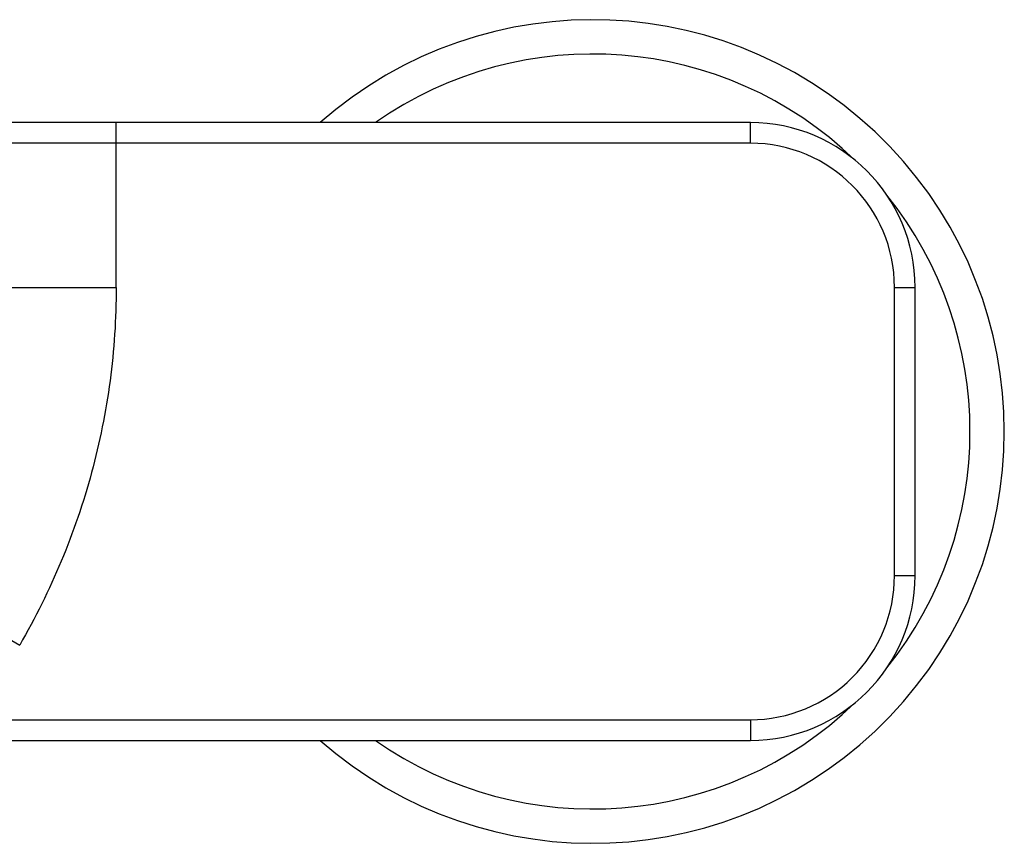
# Model space of a CAD drawing. Header units: millimetres. Extents: x 67 to 591, y 75 to 447.
# Tile 8 of 13: x 234 to 306, y 320 to 380. Entities that reach past the tile are written whole.
import ezdxf

# ---------------------------------------------------------------- set-up
doc = ezdxf.new("R2010")
doc.units = ezdxf.units.MM
doc.header["$LTSCALE"] = 46.255
doc.layers.get('0').update_dxf_attribs({"linetype": 'CONTINUOUS'})

msp = doc.modelspace()

# ---------------------------------------------------------------- linework, layer by layer
at = {"color": 7, "linetype": 'CONTINUOUS'}
for p, q in [((287.141, 372.278), (230.508, 372.278)), ((299.141, 339.278), (299.141, 360.278)), ((209.618, 327.278), (287.141, 327.278))]:
    msp.add_line(p, q, dxfattribs=at)
at = {"color": 9, "linetype": 'CONTINUOUS'}
for p, q in [((240.936, 360.278), (240.936, 372.278)), ((287.141, 370.778), (287.141, 372.278)), ((287.141, 370.778), (111.141, 370.778)), ((157.346, 360.278), (240.936, 360.278)), ((297.641, 360.278), (299.141, 360.278)), ((297.641, 339.278), (297.641, 360.278)), ((216.634, 344.221), (233.905, 334.223)), ((297.641, 339.278), (299.141, 339.278)), ((230.275, 328.778), (287.141, 328.778)), ((287.141, 328.778), (287.141, 327.278)), ((287.141, 328.419), (287.141, 327.278))]:
    msp.add_line(p, q, dxfattribs=at)
at = {"color": 7, "linetype": 'CONTINUOUS'}
for centre, radius, start, end in [((275.641, 349.778), 30, 228.59403, 131.40597), ((287.141, 360.278), 12, 0, 90), ((287.141, 339.278), 12, 270, 360)]:
    msp.add_arc(centre, radius, start, end, dxfattribs=at)
at = {"color": 9, "linetype": 'CONTINUOUS'}
for centre, radius, start, end in [((275.641, 349.778), 27.5, 46.02686, 125.08889), ((287.141, 360.278), 10.5, 0, 90), ((275.641, 349.778), 27.5, 321.26675, 38.73325), ((287.141, 339.278), 10.5, 269.99902, 360), ((275.641, 349.778), 27.5, 234.91111, 313.97315)]:
    msp.add_arc(centre, radius, start, end, dxfattribs=at)
msp.add_open_spline([(240.936, 360.278), (240.936, 358.005), (240.634, 353.452), (239.286, 346.747), (237.071, 340.277), (235.044, 336.19), (233.905, 334.223)], degree=3, knots=[0, 0, 0, 0, 0.249997, 0.499995, 0.749996, 1, 1, 1, 1], dxfattribs=at)

doc.saveas('drawing.dxf')
